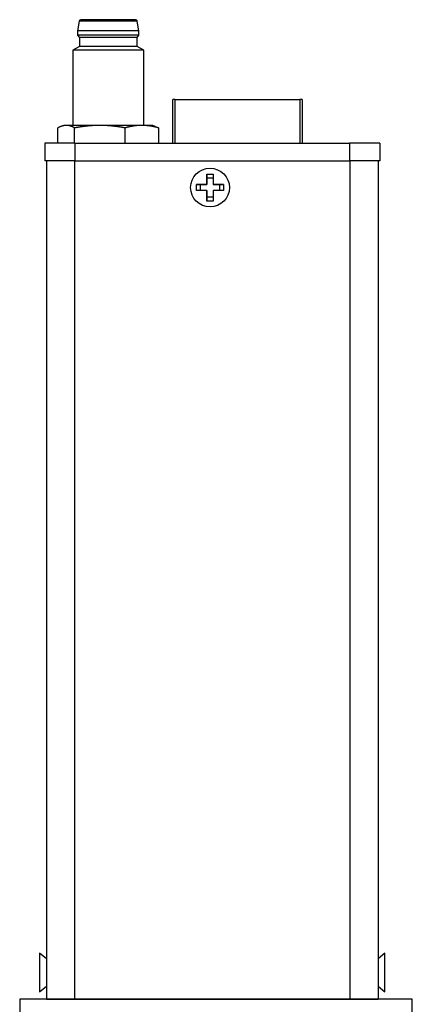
# Model space of a CAD drawing. Extents: x 7.6 to 27.1, y 2.7 to 20.5.
# Tile 30 of 136: x 7.6 to 9.3, y 8.1 to 12.5. Entities that reach past the tile are written whole.
import ezdxf

# ---------------------------------------------------------------- set-up
doc = ezdxf.new("R2010")
doc.units = 0
doc.layers.get('0').update_dxf_attribs({"linetype": 'CONTINUOUS'})

msp = doc.modelspace()

# ---------------------------------------------------------------- linework, layer by layer
at = {"color": 7, "linetype": 'CONTINUOUS'}
for p, q in [((7.8473, 12.4835), (7.8403, 12.4413)), ((8.1119, 12.4413), (8.1048, 12.4835)), ((7.8403, 12.4413), (7.8403, 12.4216)), ((8.1119, 12.4216), (8.1119, 12.4413)), ((7.8403, 12.4216), (7.8481, 12.4117)), ((7.8481, 12.4117), (7.8481, 12.3724)), ((8.104, 12.4117), (8.1119, 12.4216)), ((8.104, 12.3724), (8.104, 12.4117)), ((7.8481, 12.3724), (7.8186, 12.3553)), ((7.8186, 12.3553), (7.8186, 12.022)), ((8.1336, 12.3553), (8.104, 12.3724)), ((8.1336, 12.022), (8.1336, 12.3553)), ((8.2616, 11.9435), (8.2616, 12.1374)), ((8.2716, 12.1374), (8.8246, 12.1374)), ((8.8346, 12.1374), (8.8246, 12.1374)), ((8.8346, 12.1374), (8.8346, 11.9435)), ((7.7529, 11.9435), (7.7529, 12.0109)), ((7.7792, 12.022), (7.7677, 12.0178)), ((7.8272, 11.9435), (7.8272, 12.0109)), ((8.0504, 11.9435), (8.0504, 12.0109)), ((8.1846, 12.0177), (8.1729, 12.022)), ((8.1844, 12.0174), (8.1993, 12.0109)), ((8.1993, 12.0109), (8.1993, 11.9435)), ((7.6946, 11.9434), (7.6946, 11.8647)), ((7.8285, 11.9435), (7.8285, 11.8647)), ((7.8285, 11.9435), (9.045, 11.9435)), ((8.926, 11.9451), (8.926, 11.9435)), ((8.9673, 11.9454), (8.9673, 11.9435)), ((9.041, 11.9435), (9.041, 11.9454)), ((9.045, 11.9435), (9.045, 11.8647)), ((9.1789, 11.9434), (9.1789, 11.8647)), ((7.6946, 11.8643), (7.6946, 11.8647)), ((7.7022, 11.8647), (7.7022, 8.1502)), ((7.8272, 11.8647), (7.8272, 8.1502)), ((7.8272, 11.8647), (9.0462, 11.8647)), ((7.8285, 11.8647), (9.045, 11.8647)), ((9.0462, 11.8647), (9.0462, 8.1502)), ((9.1712, 11.8647), (9.1712, 8.1502)), ((9.1789, 11.8647), (9.1789, 11.8643)), ((8.4134, 11.8066), (8.4404, 11.8066)), ((8.4134, 11.7601), (8.4134, 11.8066)), ((8.4134, 11.8066), (8.4134, 11.7892)), ((8.4134, 11.7892), (8.4134, 11.7601)), ((8.4134, 11.7892), (8.4404, 11.7892)), ((8.4404, 11.8066), (8.4404, 11.7601)), ((8.3669, 11.7601), (8.4134, 11.7601)), ((8.3669, 11.7331), (8.3669, 11.7601)), ((8.3843, 11.7601), (8.3669, 11.7601)), ((8.3843, 11.7331), (8.3843, 11.7601)), ((8.4134, 11.7601), (8.3843, 11.7601)), ((8.4134, 11.7601), (8.4134, 11.7601)), ((8.4404, 11.7601), (8.4869, 11.7601)), ((8.4695, 11.7601), (8.4404, 11.7601)), ((8.4404, 11.7601), (8.4404, 11.7601)), ((8.4869, 11.7601), (8.4695, 11.7601)), ((8.4695, 11.7601), (8.4695, 11.7331)), ((8.4869, 11.7601), (8.4869, 11.7331)), ((8.4134, 11.7331), (8.3669, 11.7331)), ((8.4134, 11.6866), (8.4134, 11.7331)), ((8.4134, 11.7331), (8.4134, 11.7331)), ((8.4134, 11.7331), (8.4134, 11.704)), ((8.4134, 11.704), (8.4134, 11.6866)), ((8.4404, 11.704), (8.4134, 11.704)), ((8.4869, 11.7331), (8.4404, 11.7331)), ((8.4404, 11.7331), (8.4404, 11.6866)), ((8.4404, 11.6866), (8.4134, 11.6866)), ((7.7022, 8.3287), (7.6722, 8.3542)), ((7.6722, 8.3542), (7.6722, 8.1822)), ((9.2012, 8.3539), (9.1712, 8.3285)), ((9.2012, 8.1819), (9.2012, 8.3539)), ((7.6722, 8.1822), (7.7022, 8.2077)), ((7.6722, 8.1819), (7.7022, 8.2074)), ((9.1712, 8.2074), (9.2012, 8.1819)), ((7.6722, 8.1822), (7.6722, 8.1819)), ((9.3228, 8.1493), (7.5838, 8.1493)), ((7.5838, 8.1493), (7.5838, 6.4103)), ((7.7022, 8.1502), (7.7022, 8.1497)), ((7.7332, 8.1497), (7.7332, 8.1502)), ((7.7884, 8.1497), (7.7884, 8.1493)), ((9.0462, 8.1502), (7.8272, 8.1502)), ((7.8272, 8.1502), (9.0462, 8.1502)), ((7.8661, 8.1497), (7.8272, 8.1497)), ((7.8272, 8.1497), (7.8661, 8.1497)), ((7.8661, 8.1502), (7.8661, 8.1497)), ((7.8661, 8.1497), (7.8661, 8.1497)), ((7.9473, 8.1493), (7.9473, 8.1502)), ((8.0433, 8.1497), (8.0433, 8.1502)), ((8.0433, 8.1497), (9.0462, 8.1497)), ((8.0433, 8.1497), (8.0433, 8.1497)), ((9.0462, 8.1497), (8.0433, 8.1497)), ((8.9384, 8.1497), (8.9384, 8.1493)), ((9.0973, 8.1493), (9.0973, 8.1497)), ((9.1402, 8.1502), (9.1402, 8.1497)), ((9.1712, 8.1502), (9.1712, 8.1497)), ((9.3228, 6.4103), (9.3228, 8.1493))]:
    msp.add_line(p, q, dxfattribs=at)
at = {"color": 8, "linetype": 'CONTINUOUS'}
for p, q in [((8.2716, 12.1374), (8.2716, 11.9435)), ((8.8246, 12.1374), (8.8246, 11.9435)), ((7.8272, 8.1497), (7.8272, 8.1502)), ((9.0462, 8.1497), (9.0462, 8.1502))]:
    msp.add_line(p, q, dxfattribs=at)
at = {"color": 7, "linetype": 'CONTINUOUS', "flags": 128}
for points in [[(8.1119, 12.4216), (8.109, 12.4216), (8.1002, 12.4216), (8.086, 12.4216), (8.067, 12.4216), (8.044, 12.4216), (8.0181, 12.4216), (7.9903, 12.4216), (7.9619, 12.4216), (7.9341, 12.4216), (7.9082, 12.4216), (7.8852, 12.4216), (7.8662, 12.4216), (7.852, 12.4216), (7.8432, 12.4216), (7.8403, 12.4216), (7.8403, 12.4216)], [(8.2716, 12.1374), (8.2696, 12.1374), (8.2677, 12.1374), (8.266, 12.1374), (8.2645, 12.1374), (8.2633, 12.1374), (8.2623, 12.1374), (8.2618, 12.1374), (8.2616, 12.1374)], [(7.9388, 12.022), (7.9139, 12.022), (7.8901, 12.022), (7.8677, 12.022), (7.8472, 12.022), (7.8289, 12.022), (7.8131, 12.022), (7.8001, 12.022), (7.7901, 12.022)], [(8.1249, 12.022), (8.1067, 12.022), (8.0864, 12.022), (8.0642, 12.022), (8.0405, 12.022), (8.0156, 12.022), (7.9901, 12.022), (7.9644, 12.022), (7.9388, 12.022)], [(7.7022, 11.8643), (7.6972, 11.8643), (7.6946, 11.8643)], [(9.1789, 11.8643), (9.1763, 11.8643), (9.1712, 11.8643)]]:
    msp.add_lwpolyline(points, dxfattribs=at)
at = {"color": 7}
for points in [[(7.9761, 12.4905, 0), (7.9745, 12.4905, 0), (7.9729, 12.4905, 0), (7.9714, 12.4905, 0), (7.9698, 12.4905, 0), (7.9683, 12.4905, 0), (7.9667, 12.4905, 0), (7.9652, 12.4905, 0), (7.9636, 12.4905, 0), (7.9621, 12.4905, 0), (7.9606, 12.4905, 0), (7.9591, 12.4905, 0), (7.9576, 12.4905, 0), (7.956, 12.4905, 0), (7.9545, 12.4905, 0), (7.953, 12.4905, 0), (7.9516, 12.4905, 0), (7.9501, 12.4905, 0), (7.9486, 12.4905, 0), (7.9471, 12.4905, 0), (7.9457, 12.4905, 0), (7.9442, 12.4905, 0), (7.9428, 12.4905, 0), (7.9413, 12.4905, 0), (7.9399, 12.4905, 0), (7.9385, 12.4905, 0), (7.937, 12.4905, 0), (7.9356, 12.4905, 0), (7.9342, 12.4905, 0), (7.9328, 12.4905, 0), (7.9314, 12.4905, 0), (7.9301, 12.4905, 0), (7.9287, 12.4905, 0), (7.9273, 12.4905, 0), (7.926, 12.4905, 0), (7.9246, 12.4905, 0), (7.9233, 12.4905, 0), (7.922, 12.4905, 0), (7.9207, 12.4905, 0), (7.9194, 12.4905, 0), (7.9181, 12.4905, 0), (7.9168, 12.4905, 0), (7.9155, 12.4905, 0), (7.9142, 12.4905, 0), (7.913, 12.4905, 0), (7.9117, 12.4905, 0), (7.9105, 12.4905, 0), (7.9093, 12.4905, 0), (7.9081, 12.4905, 0), (7.9068, 12.4905, 0), (7.9056, 12.4905, 0), (7.9045, 12.4905, 0), (7.9033, 12.4905, 0), (7.9021, 12.4905, 0), (7.901, 12.4905, 0), (7.8998, 12.4905, 0), (7.8987, 12.4905, 0), (7.8976, 12.4905, 0), (7.8965, 12.4905, 0), (7.8954, 12.4905, 0), (7.8943, 12.4905, 0), (7.8932, 12.4905, 0), (7.8922, 12.4905, 0), (7.8911, 12.4905, 0), (7.8901, 12.4905, 0), (7.8891, 12.4905, 0), (7.8881, 12.4905, 0), (7.8871, 12.4905, 0), (7.8861, 12.4905, 0), (7.8851, 12.4905, 0), (7.8841, 12.4905, 0), (7.8832, 12.4905, 0), (7.8823, 12.4905, 0), (7.8814, 12.4905, 0), (7.8804, 12.4905, 0), (7.8796, 12.4905, 0), (7.8787, 12.4905, 0), (7.8778, 12.4905, 0), (7.877, 12.4905, 0), (7.8761, 12.4905, 0), (7.8753, 12.4905, 0), (7.8745, 12.4905, 0), (7.8737, 12.4905, 0), (7.873, 12.4905, 0), (7.8722, 12.4905, 0), (7.8714, 12.4905, 0), (7.8707, 12.4905, 0), (7.87, 12.4905, 0), (7.8693, 12.4905, 0), (7.8686, 12.4905, 0), (7.8679, 12.4905, 0), (7.8673, 12.4905, 0), (7.8666, 12.4905, 0), (7.866, 12.4905, 0), (7.8654, 12.4905, 0), (7.8648, 12.4905, 0), (7.8643, 12.4905, 0), (7.8637, 12.4905, 0), (7.8632, 12.4905, 0), (7.8626, 12.4905, 0), (7.8621, 12.4905, 0), (7.8616, 12.4905, 0), (7.8612, 12.4905, 0), (7.8607, 12.4905, 0), (7.8602, 12.4905, 0), (7.8598, 12.4905, 0), (7.8594, 12.4905, 0), (7.859, 12.4905, 0), (7.8587, 12.4905, 0), (7.8583, 12.4905, 0), (7.858, 12.4905, 0), (7.8577, 12.4905, 0), (7.8574, 12.4905, 0), (7.8571, 12.4905, 0), (7.8568, 12.4905, 0), (7.8566, 12.4905, 0), (7.8564, 12.4905, 0), (7.8562, 12.4905, 0), (7.856, 12.4905, 0), (7.8558, 12.4905, 0), (7.8557, 12.4905, 0), (7.8555, 12.4905, 0), (7.8554, 12.4905, 0), (7.8553, 12.4905, 0), (7.8553, 12.4905, 0), (7.8552, 12.4905, 0), (7.8552, 12.4905, 0), (7.8552, 12.4905, 0)], [(8.097, 12.4905, 0), (8.097, 12.4905, 0), (8.097, 12.4905, 0), (8.097, 12.4905, 0), (8.097, 12.4905, 0), (8.0969, 12.4905, 0), (8.0969, 12.4905, 0), (8.0968, 12.4905, 0), (8.0968, 12.4905, 0), (8.0967, 12.4905, 0), (8.0966, 12.4905, 0), (8.0965, 12.4905, 0), (8.0964, 12.4905, 0), (8.0963, 12.4905, 0), (8.0962, 12.4905, 0), (8.0961, 12.4905, 0), (8.096, 12.4905, 0), (8.0958, 12.4905, 0), (8.0957, 12.4905, 0), (8.0955, 12.4905, 0), (8.0954, 12.4905, 0), (8.0952, 12.4905, 0), (8.095, 12.4905, 0), (8.0948, 12.4905, 0), (8.0946, 12.4905, 0), (8.0945, 12.4905, 0), (8.0943, 12.4905, 0), (8.094, 12.4905, 0), (8.0938, 12.4905, 0), (8.0936, 12.4905, 0), (8.0933, 12.4905, 0), (8.0931, 12.4905, 0), (8.0928, 12.4905, 0), (8.0926, 12.4905, 0), (8.0923, 12.4905, 0), (8.092, 12.4905, 0), (8.0917, 12.4905, 0), (8.0915, 12.4905, 0), (8.0912, 12.4905, 0), (8.0908, 12.4905, 0), (8.0905, 12.4905, 0), (8.0902, 12.4905, 0), (8.0899, 12.4905, 0), (8.0895, 12.4905, 0), (8.0892, 12.4905, 0), (8.0888, 12.4905, 0), (8.0885, 12.4905, 0), (8.0881, 12.4905, 0), (8.0877, 12.4905, 0), (8.0873, 12.4905, 0), (8.0869, 12.4905, 0), (8.0866, 12.4905, 0), (8.0861, 12.4905, 0), (8.0857, 12.4905, 0), (8.0853, 12.4905, 0), (8.0849, 12.4905, 0), (8.0845, 12.4905, 0), (8.084, 12.4905, 0), (8.0836, 12.4905, 0), (8.0831, 12.4905, 0), (8.0826, 12.4905, 0), (8.0822, 12.4905, 0), (8.0817, 12.4905, 0), (8.0812, 12.4905, 0), (8.0807, 12.4905, 0), (8.0802, 12.4905, 0), (8.0797, 12.4905, 0), (8.0792, 12.4905, 0), (8.0787, 12.4905, 0), (8.0781, 12.4905, 0), (8.0776, 12.4905, 0), (8.077, 12.4905, 0), (8.0765, 12.4905, 0), (8.0759, 12.4905, 0), (8.0754, 12.4905, 0), (8.0748, 12.4905, 0), (8.0742, 12.4905, 0), (8.0737, 12.4905, 0), (8.0731, 12.4905, 0), (8.0725, 12.4905, 0), (8.0718, 12.4905, 0), (8.0712, 12.4905, 0), (8.0706, 12.4905, 0), (8.07, 12.4905, 0), (8.0694, 12.4905, 0), (8.0687, 12.4905, 0), (8.0681, 12.4905, 0), (8.0674, 12.4905, 0), (8.0668, 12.4905, 0), (8.0661, 12.4905, 0), (8.0654, 12.4905, 0), (8.0647, 12.4905, 0), (8.0641, 12.4905, 0), (8.0634, 12.4905, 0), (8.0627, 12.4905, 0), (8.062, 12.4905, 0), (8.0612, 12.4905, 0), (8.0605, 12.4905, 0), (8.0598, 12.4905, 0), (8.0591, 12.4905, 0), (8.0584, 12.4905, 0), (8.0576, 12.4905, 0), (8.0569, 12.4905, 0), (8.0561, 12.4905, 0), (8.0554, 12.4905, 0), (8.0546, 12.4905, 0), (8.0538, 12.4905, 0), (8.0531, 12.4905, 0), (8.0523, 12.4905, 0), (8.0515, 12.4905, 0), (8.0507, 12.4905, 0), (8.05, 12.4905, 0), (8.0492, 12.4905, 0), (8.0484, 12.4905, 0), (8.0476, 12.4905, 0), (8.0468, 12.4905, 0), (8.0459, 12.4905, 0), (8.0451, 12.4905, 0), (8.0443, 12.4905, 0), (8.0435, 12.4905, 0), (8.0427, 12.4905, 0), (8.0418, 12.4905, 0), (8.041, 12.4905, 0), (8.0402, 12.4905, 0), (8.0393, 12.4905, 0), (8.0385, 12.4905, 0), (8.0376, 12.4905, 0), (8.0368, 12.4905, 0), (8.0359, 12.4905, 0), (8.0351, 12.4905, 0), (8.0342, 12.4905, 0), (8.0333, 12.4905, 0), (8.0324, 12.4905, 0), (8.0316, 12.4905, 0), (8.0307, 12.4905, 0), (8.0298, 12.4905, 0), (8.0289, 12.4905, 0), (8.028, 12.4905, 0), (8.0271, 12.4905, 0), (8.0262, 12.4905, 0), (8.0253, 12.4905, 0), (8.0244, 12.4905, 0), (8.0235, 12.4905, 0), (8.0226, 12.4905, 0), (8.0217, 12.4905, 0), (8.0208, 12.4905, 0), (8.0198, 12.4905, 0), (8.0189, 12.4905, 0), (8.018, 12.4905, 0), (8.0171, 12.4905, 0), (8.0161, 12.4905, 0), (8.0152, 12.4905, 0), (8.0143, 12.4905, 0), (8.0133, 12.4905, 0), (8.0124, 12.4905, 0), (8.0114, 12.4905, 0), (8.0105, 12.4905, 0), (8.0096, 12.4905, 0), (8.0086, 12.4905, 0), (8.0076, 12.4905, 0), (8.0067, 12.4905, 0), (8.0057, 12.4905, 0), (8.0048, 12.4905, 0), (8.0038, 12.4905, 0), (8.0028, 12.4905, 0), (8.0019, 12.4905, 0), (8.0009, 12.4905, 0), (7.9999, 12.4905, 0), (7.9989, 12.4905, 0), (7.998, 12.4905, 0), (7.997, 12.4905, 0), (7.996, 12.4905, 0), (7.995, 12.4905, 0), (7.994, 12.4905, 0), (7.9931, 12.4905, 0), (7.9921, 12.4905, 0), (7.9911, 12.4905, 0), (7.9901, 12.4905, 0), (7.9891, 12.4905, 0), (7.9881, 12.4905, 0), (7.9871, 12.4905, 0), (7.9861, 12.4905, 0), (7.9851, 12.4905, 0), (7.9841, 12.4905, 0), (7.9831, 12.4905, 0), (7.9821, 12.4905, 0), (7.9811, 12.4905, 0), (7.9801, 12.4905, 0), (7.9791, 12.4905, 0), (7.9781, 12.4905, 0), (7.9771, 12.4905, 0), (7.9761, 12.4905, 0)], [(7.7901, 12.022, 0), (7.7898, 12.022, 0), (7.7895, 12.022, 0), (7.7892, 12.022, 0), (7.7889, 12.022, 0), (7.7886, 12.022, 0), (7.7883, 12.022, 0), (7.788, 12.0219, 0), (7.7877, 12.0219, 0), (7.7874, 12.0219, 0), (7.7871, 12.0219, 0), (7.7868, 12.0219, 0), (7.7865, 12.0219, 0), (7.7862, 12.0218, 0), (7.7859, 12.0218, 0), (7.7856, 12.0218, 0), (7.7854, 12.0218, 0), (7.7851, 12.0218, 0), (7.7848, 12.0217, 0), (7.7845, 12.0217, 0), (7.7842, 12.0217, 0), (7.7839, 12.0216, 0), (7.7836, 12.0216, 0), (7.7833, 12.0216, 0), (7.783, 12.0215, 0), (7.7827, 12.0215, 0), (7.7824, 12.0215, 0), (7.7821, 12.0214, 0), (7.7818, 12.0214, 0), (7.7815, 12.0213, 0), (7.7812, 12.0213, 0), (7.7809, 12.0212, 0), (7.7806, 12.0212, 0), (7.7803, 12.0211, 0), (7.7801, 12.0211, 0), (7.7798, 12.021, 0), (7.7795, 12.021, 0), (7.7792, 12.0209, 0), (7.7789, 12.0209, 0), (7.7786, 12.0208, 0), (7.7783, 12.0208, 0), (7.778, 12.0207, 0), (7.7777, 12.0206, 0), (7.7774, 12.0206, 0), (7.7771, 12.0205, 0), (7.7768, 12.0204, 0), (7.7765, 12.0204, 0), (7.7762, 12.0203, 0), (7.7759, 12.0202, 0), (7.7756, 12.0202, 0), (7.7754, 12.0201, 0), (7.7751, 12.02, 0), (7.7748, 12.0199, 0), (7.7745, 12.0199, 0), (7.7742, 12.0198, 0), (7.7739, 12.0197, 0), (7.7736, 12.0196, 0), (7.7733, 12.0196, 0), (7.773, 12.0195, 0), (7.7727, 12.0194, 0), (7.7724, 12.0193, 0), (7.7721, 12.0192, 0), (7.7718, 12.0191, 0), (7.7716, 12.019, 0), (7.7713, 12.0189, 0), (7.771, 12.0189, 0), (7.7707, 12.0188, 0), (7.7704, 12.0187, 0), (7.7701, 12.0186, 0), (7.7698, 12.0185, 0), (7.7695, 12.0184, 0), (7.7692, 12.0183, 0), (7.7689, 12.0182, 0), (7.7686, 12.0181, 0), (7.7683, 12.018, 0), (7.768, 12.0179, 0), (7.7678, 12.0178, 0), (7.7675, 12.0176, 0), (7.7672, 12.0175, 0), (7.7669, 12.0174, 0), (7.7666, 12.0173, 0), (7.7663, 12.0172, 0), (7.766, 12.0171, 0), (7.7657, 12.017, 0), (7.7654, 12.0169, 0), (7.7651, 12.0168, 0), (7.7648, 12.0166, 0), (7.7645, 12.0165, 0), (7.7642, 12.0164, 0), (7.764, 12.0163, 0), (7.7637, 12.0162, 0), (7.7634, 12.016, 0), (7.7631, 12.0159, 0), (7.7628, 12.0158, 0), (7.7625, 12.0157, 0), (7.7622, 12.0155, 0), (7.7619, 12.0154, 0), (7.7616, 12.0153, 0), (7.7613, 12.0151, 0), (7.7611, 12.015, 0), (7.7607, 12.0149, 0), (7.7605, 12.0147, 0), (7.7602, 12.0146, 0), (7.7599, 12.0145, 0), (7.7596, 12.0143, 0), (7.7593, 12.0142, 0), (7.759, 12.014, 0), (7.7587, 12.0139, 0), (7.7584, 12.0138, 0), (7.7581, 12.0136, 0), (7.7579, 12.0135, 0), (7.7576, 12.0133, 0), (7.7573, 12.0132, 0), (7.757, 12.013, 0), (7.7567, 12.0129, 0), (7.7564, 12.0127, 0), (7.7561, 12.0126, 0), (7.7558, 12.0124, 0), (7.7555, 12.0123, 0), (7.7552, 12.0121, 0), (7.7549, 12.012, 0), (7.7546, 12.0118, 0), (7.7544, 12.0117, 0), (7.7541, 12.0115, 0), (7.7538, 12.0113, 0), (7.7535, 12.0112, 0), (7.7532, 12.011, 0), (7.7529, 12.0109, 0)], [(7.8272, 12.0109, 0), (7.8269, 12.0111, 0), (7.8266, 12.0112, 0), (7.8263, 12.0114, 0), (7.8261, 12.0116, 0), (7.8258, 12.0117, 0), (7.8255, 12.0119, 0), (7.8252, 12.012, 0), (7.8249, 12.0122, 0), (7.8246, 12.0123, 0), (7.8243, 12.0125, 0), (7.824, 12.0126, 0), (7.8237, 12.0128, 0), (7.8235, 12.0129, 0), (7.8232, 12.0131, 0), (7.8229, 12.0132, 0), (7.8226, 12.0134, 0), (7.8223, 12.0135, 0), (7.822, 12.0137, 0), (7.8217, 12.0138, 0), (7.8214, 12.014, 0), (7.8211, 12.0141, 0), (7.8208, 12.0142, 0), (7.8205, 12.0144, 0), (7.8202, 12.0145, 0), (7.82, 12.0146, 0), (7.8197, 12.0148, 0), (7.8194, 12.0149, 0), (7.8191, 12.015, 0), (7.8188, 12.0152, 0), (7.8185, 12.0153, 0), (7.8182, 12.0154, 0), (7.8179, 12.0156, 0), (7.8176, 12.0157, 0), (7.8173, 12.0158, 0), (7.8171, 12.0159, 0), (7.8167, 12.0161, 0), (7.8165, 12.0162, 0), (7.8162, 12.0163, 0), (7.8159, 12.0164, 0), (7.8156, 12.0166, 0), (7.8153, 12.0167, 0), (7.815, 12.0168, 0), (7.8147, 12.0169, 0), (7.8144, 12.017, 0), (7.8141, 12.0171, 0), (7.8138, 12.0172, 0), (7.8136, 12.0174, 0), (7.8133, 12.0175, 0), (7.813, 12.0176, 0), (7.8127, 12.0177, 0), (7.8124, 12.0178, 0), (7.8121, 12.0179, 0), (7.8118, 12.018, 0), (7.8115, 12.0181, 0), (7.8112, 12.0182, 0), (7.8109, 12.0183, 0), (7.8106, 12.0184, 0), (7.8103, 12.0185, 0), (7.81, 12.0186, 0), (7.8098, 12.0187, 0), (7.8095, 12.0188, 0), (7.8092, 12.0189, 0), (7.8089, 12.019, 0), (7.8086, 12.0191, 0), (7.8083, 12.0192, 0), (7.808, 12.0192, 0), (7.8077, 12.0193, 0), (7.8074, 12.0194, 0), (7.8071, 12.0195, 0), (7.8068, 12.0196, 0), (7.8065, 12.0197, 0), (7.8062, 12.0197, 0), (7.806, 12.0198, 0), (7.8056, 12.0199, 0), (7.8054, 12.02, 0), (7.8051, 12.02, 0), (7.8048, 12.0201, 0), (7.8045, 12.0202, 0), (7.8042, 12.0203, 0), (7.8039, 12.0203, 0), (7.8036, 12.0204, 0), (7.8033, 12.0205, 0), (7.803, 12.0205, 0), (7.8027, 12.0206, 0), (7.8024, 12.0207, 0), (7.8021, 12.0207, 0), (7.8018, 12.0208, 0), (7.8015, 12.0208, 0), (7.8012, 12.0209, 0), (7.801, 12.0209, 0), (7.8007, 12.021, 0), (7.8004, 12.0211, 0), (7.8001, 12.0211, 0), (7.7998, 12.0212, 0), (7.7995, 12.0212, 0), (7.7992, 12.0213, 0), (7.7989, 12.0213, 0), (7.7986, 12.0213, 0), (7.7983, 12.0214, 0), (7.798, 12.0214, 0), (7.7977, 12.0215, 0), (7.7974, 12.0215, 0), (7.7971, 12.0215, 0), (7.7969, 12.0216, 0), (7.7965, 12.0216, 0), (7.7963, 12.0216, 0), (7.796, 12.0217, 0), (7.7957, 12.0217, 0), (7.7954, 12.0217, 0), (7.7951, 12.0218, 0), (7.7948, 12.0218, 0), (7.7945, 12.0218, 0), (7.7942, 12.0218, 0), (7.7939, 12.0219, 0), (7.7936, 12.0219, 0), (7.7933, 12.0219, 0), (7.793, 12.0219, 0), (7.7927, 12.0219, 0), (7.7924, 12.0219, 0), (7.7921, 12.0219, 0), (7.7918, 12.022, 0), (7.7915, 12.022, 0), (7.7912, 12.022, 0), (7.7909, 12.022, 0), (7.7907, 12.022, 0), (7.7904, 12.022, 0), (7.7901, 12.022, 0)], [(7.9388, 12.022, 0), (7.9379, 12.022, 0), (7.937, 12.022, 0), (7.9362, 12.022, 0), (7.9353, 12.022, 0), (7.9344, 12.022, 0), (7.9335, 12.022, 0), (7.9326, 12.022, 0), (7.9317, 12.022, 0), (7.9308, 12.0219, 0), (7.93, 12.0219, 0), (7.9291, 12.0219, 0), (7.9282, 12.0219, 0), (7.9273, 12.0219, 0), (7.9264, 12.0219, 0), (7.9255, 12.0218, 0), (7.9246, 12.0218, 0), (7.9238, 12.0218, 0), (7.9229, 12.0218, 0), (7.922, 12.0217, 0), (7.9211, 12.0217, 0), (7.9202, 12.0217, 0), (7.9193, 12.0216, 0), (7.9185, 12.0216, 0), (7.9176, 12.0216, 0), (7.9167, 12.0215, 0), (7.9158, 12.0215, 0), (7.9149, 12.0215, 0), (7.914, 12.0214, 0), (7.9132, 12.0214, 0), (7.9123, 12.0213, 0), (7.9114, 12.0213, 0), (7.9105, 12.0212, 0), (7.9096, 12.0212, 0), (7.9087, 12.0211, 0), (7.9079, 12.0211, 0), (7.907, 12.021, 0), (7.9061, 12.021, 0), (7.9052, 12.0209, 0), (7.9043, 12.0209, 0), (7.9035, 12.0208, 0), (7.9026, 12.0207, 0), (7.9017, 12.0207, 0), (7.9008, 12.0206, 0), (7.8999, 12.0206, 0), (7.899, 12.0205, 0), (7.8982, 12.0204, 0), (7.8973, 12.0204, 0), (7.8964, 12.0203, 0), (7.8955, 12.0202, 0), (7.8946, 12.0201, 0), (7.8938, 12.0201, 0), (7.8929, 12.02, 0), (7.892, 12.0199, 0), (7.8911, 12.0198, 0), (7.8902, 12.0198, 0), (7.8894, 12.0197, 0), (7.8885, 12.0196, 0), (7.8876, 12.0195, 0), (7.8867, 12.0194, 0), (7.8858, 12.0193, 0), (7.885, 12.0193, 0), (7.8841, 12.0192, 0), (7.8832, 12.0191, 0), (7.8823, 12.019, 0), (7.8815, 12.0189, 0), (7.8806, 12.0188, 0), (7.8797, 12.0187, 0), (7.8788, 12.0186, 0), (7.878, 12.0185, 0), (7.8771, 12.0184, 0), (7.8762, 12.0183, 0), (7.8753, 12.0182, 0), (7.8744, 12.0181, 0), (7.8736, 12.018, 0), (7.8727, 12.0179, 0), (7.8718, 12.0178, 0), (7.8709, 12.0177, 0), (7.87, 12.0176, 0), (7.8692, 12.0175, 0), (7.8683, 12.0174, 0), (7.8674, 12.0173, 0), (7.8666, 12.0171, 0), (7.8657, 12.017, 0), (7.8648, 12.0169, 0), (7.8639, 12.0168, 0), (7.863, 12.0167, 0), (7.8622, 12.0166, 0), (7.8613, 12.0164, 0), (7.8604, 12.0163, 0), (7.8595, 12.0162, 0), (7.8587, 12.0161, 0), (7.8578, 12.016, 0), (7.8569, 12.0158, 0), (7.856, 12.0157, 0), (7.8552, 12.0156, 0), (7.8543, 12.0154, 0), (7.8534, 12.0153, 0), (7.8525, 12.0152, 0), (7.8517, 12.0151, 0), (7.8508, 12.0149, 0), (7.8499, 12.0148, 0), (7.849, 12.0146, 0), (7.8482, 12.0145, 0), (7.8473, 12.0144, 0), (7.8464, 12.0142, 0), (7.8456, 12.0141, 0), (7.8447, 12.014, 0), (7.8438, 12.0138, 0), (7.8429, 12.0137, 0), (7.8421, 12.0135, 0), (7.8412, 12.0134, 0), (7.8403, 12.0132, 0), (7.8394, 12.0131, 0), (7.8386, 12.0129, 0), (7.8377, 12.0128, 0), (7.8368, 12.0126, 0), (7.8359, 12.0125, 0), (7.8351, 12.0123, 0), (7.8342, 12.0122, 0), (7.8333, 12.012, 0), (7.8324, 12.0119, 0), (7.8316, 12.0117, 0), (7.8307, 12.0116, 0), (7.8298, 12.0114, 0), (7.829, 12.0112, 0), (7.8281, 12.0111, 0), (7.8272, 12.0109, 0)], [(8.0504, 12.0109, 0), (8.0495, 12.0111, 0), (8.0487, 12.0113, 0), (8.0478, 12.0114, 0), (8.0469, 12.0116, 0), (8.046, 12.0117, 0), (8.0452, 12.0119, 0), (8.0443, 12.012, 0), (8.0434, 12.0122, 0), (8.0426, 12.0123, 0), (8.0417, 12.0125, 0), (8.0408, 12.0127, 0), (8.0399, 12.0128, 0), (8.0391, 12.013, 0), (8.0382, 12.0131, 0), (8.0373, 12.0132, 0), (8.0365, 12.0134, 0), (8.0356, 12.0135, 0), (8.0347, 12.0137, 0), (8.0338, 12.0138, 0), (8.033, 12.014, 0), (8.0321, 12.0141, 0), (8.0312, 12.0142, 0), (8.0303, 12.0144, 0), (8.0295, 12.0145, 0), (8.0286, 12.0147, 0), (8.0277, 12.0148, 0), (8.0268, 12.0149, 0), (8.026, 12.0151, 0), (8.0251, 12.0152, 0), (8.0242, 12.0153, 0), (8.0234, 12.0155, 0), (8.0225, 12.0156, 0), (8.0216, 12.0157, 0), (8.0207, 12.0158, 0), (8.0198, 12.016, 0), (8.019, 12.0161, 0), (8.0181, 12.0162, 0), (8.0172, 12.0163, 0), (8.0163, 12.0165, 0), (8.0155, 12.0166, 0), (8.0146, 12.0167, 0), (8.0137, 12.0168, 0), (8.0128, 12.0169, 0), (8.012, 12.017, 0), (8.0111, 12.0172, 0), (8.0102, 12.0173, 0), (8.0093, 12.0174, 0), (8.0085, 12.0175, 0), (8.0076, 12.0176, 0), (8.0067, 12.0177, 0), (8.0058, 12.0178, 0), (8.005, 12.0179, 0), (8.0041, 12.018, 0), (8.0032, 12.0181, 0), (8.0023, 12.0182, 0), (8.0015, 12.0183, 0), (8.0006, 12.0184, 0), (7.9997, 12.0185, 0), (7.9988, 12.0186, 0), (7.9979, 12.0187, 0), (7.9971, 12.0188, 0), (7.9962, 12.0189, 0), (7.9953, 12.019, 0), (7.9944, 12.0191, 0), (7.9935, 12.0192, 0), (7.9927, 12.0193, 0), (7.9918, 12.0193, 0), (7.9909, 12.0194, 0), (7.99, 12.0195, 0), (7.9892, 12.0196, 0), (7.9883, 12.0197, 0), (7.9874, 12.0198, 0), (7.9865, 12.0198, 0), (7.9856, 12.0199, 0), (7.9848, 12.02, 0), (7.9839, 12.0201, 0), (7.983, 12.0201, 0), (7.9821, 12.0202, 0), (7.9812, 12.0203, 0), (7.9803, 12.0204, 0), (7.9795, 12.0204, 0), (7.9786, 12.0205, 0), (7.9777, 12.0206, 0), (7.9768, 12.0206, 0), (7.976, 12.0207, 0), (7.9751, 12.0207, 0), (7.9742, 12.0208, 0), (7.9733, 12.0209, 0), (7.9724, 12.0209, 0), (7.9715, 12.021, 0), (7.9707, 12.021, 0), (7.9698, 12.0211, 0), (7.9689, 12.0211, 0), (7.968, 12.0212, 0), (7.9671, 12.0212, 0), (7.9662, 12.0213, 0), (7.9654, 12.0213, 0), (7.9645, 12.0214, 0), (7.9636, 12.0214, 0), (7.9627, 12.0215, 0), (7.9618, 12.0215, 0), (7.961, 12.0215, 0), (7.9601, 12.0216, 0), (7.9592, 12.0216, 0), (7.9583, 12.0216, 0), (7.9574, 12.0217, 0), (7.9565, 12.0217, 0), (7.9557, 12.0217, 0), (7.9548, 12.0218, 0), (7.9539, 12.0218, 0), (7.953, 12.0218, 0), (7.9521, 12.0218, 0), (7.9512, 12.0219, 0), (7.9503, 12.0219, 0), (7.9494, 12.0219, 0), (7.9486, 12.0219, 0), (7.9477, 12.0219, 0), (7.9468, 12.022, 0), (7.9459, 12.022, 0), (7.945, 12.022, 0), (7.9441, 12.022, 0), (7.9432, 12.022, 0), (7.9424, 12.022, 0), (7.9415, 12.022, 0), (7.9406, 12.022, 0), (7.9397, 12.022, 0), (7.9388, 12.022, 0)], [(8.1249, 12.022, 0), (8.1243, 12.022, 0), (8.1237, 12.022, 0), (8.1231, 12.022, 0), (8.1225, 12.022, 0), (8.1219, 12.022, 0), (8.1213, 12.022, 0), (8.1207, 12.022, 0), (8.1201, 12.0219, 0), (8.1195, 12.0219, 0), (8.1189, 12.0219, 0), (8.1183, 12.0219, 0), (8.1178, 12.0219, 0), (8.1172, 12.0219, 0), (8.1166, 12.0218, 0), (8.116, 12.0218, 0), (8.1154, 12.0218, 0), (8.1148, 12.0218, 0), (8.1142, 12.0217, 0), (8.1136, 12.0217, 0), (8.113, 12.0217, 0), (8.1125, 12.0217, 0), (8.1119, 12.0216, 0), (8.1113, 12.0216, 0), (8.1107, 12.0216, 0), (8.1101, 12.0215, 0), (8.1095, 12.0215, 0), (8.1089, 12.0214, 0), (8.1083, 12.0214, 0), (8.1077, 12.0214, 0), (8.1071, 12.0213, 0), (8.1066, 12.0213, 0), (8.106, 12.0212, 0), (8.1054, 12.0212, 0), (8.1048, 12.0211, 0), (8.1042, 12.0211, 0), (8.1036, 12.021, 0), (8.103, 12.021, 0), (8.1024, 12.0209, 0), (8.1019, 12.0209, 0), (8.1013, 12.0208, 0), (8.1007, 12.0207, 0), (8.1001, 12.0207, 0), (8.0995, 12.0206, 0), (8.0989, 12.0205, 0), (8.0983, 12.0205, 0), (8.0977, 12.0204, 0), (8.0971, 12.0203, 0), (8.0966, 12.0203, 0), (8.096, 12.0202, 0), (8.0954, 12.0201, 0), (8.0948, 12.0201, 0), (8.0942, 12.02, 0), (8.0936, 12.0199, 0), (8.093, 12.0198, 0), (8.0924, 12.0198, 0), (8.0919, 12.0197, 0), (8.0913, 12.0196, 0), (8.0907, 12.0195, 0), (8.0901, 12.0194, 0), (8.0895, 12.0193, 0), (8.0889, 12.0193, 0), (8.0884, 12.0192, 0), (8.0878, 12.0191, 0), (8.0872, 12.019, 0), (8.0866, 12.0189, 0), (8.086, 12.0188, 0), (8.0854, 12.0187, 0), (8.0848, 12.0186, 0), (8.0843, 12.0185, 0), (8.0837, 12.0184, 0), (8.0831, 12.0183, 0), (8.0825, 12.0182, 0), (8.0819, 12.0181, 0), (8.0813, 12.018, 0), (8.0807, 12.0179, 0), (8.0801, 12.0178, 0), (8.0796, 12.0177, 0), (8.079, 12.0176, 0), (8.0784, 12.0175, 0), (8.0778, 12.0174, 0), (8.0772, 12.0173, 0), (8.0766, 12.0171, 0), (8.0761, 12.017, 0), (8.0755, 12.0169, 0), (8.0749, 12.0168, 0), (8.0743, 12.0167, 0), (8.0737, 12.0166, 0), (8.0731, 12.0164, 0), (8.0725, 12.0163, 0), (8.072, 12.0162, 0), (8.0714, 12.0161, 0), (8.0708, 12.016, 0), (8.0702, 12.0158, 0), (8.0696, 12.0157, 0), (8.0691, 12.0156, 0), (8.0685, 12.0154, 0), (8.0679, 12.0153, 0), (8.0673, 12.0152, 0), (8.0667, 12.0151, 0), (8.0661, 12.0149, 0), (8.0655, 12.0148, 0), (8.065, 12.0147, 0), (8.0644, 12.0145, 0), (8.0638, 12.0144, 0), (8.0632, 12.0142, 0), (8.0626, 12.0141, 0), (8.062, 12.014, 0), (8.0615, 12.0138, 0), (8.0609, 12.0137, 0), (8.0603, 12.0135, 0), (8.0597, 12.0134, 0), (8.0591, 12.0132, 0), (8.0586, 12.0131, 0), (8.058, 12.0129, 0), (8.0574, 12.0128, 0), (8.0568, 12.0127, 0), (8.0562, 12.0125, 0), (8.0556, 12.0123, 0), (8.0551, 12.0122, 0), (8.0545, 12.012, 0), (8.0539, 12.0119, 0), (8.0533, 12.0117, 0), (8.0527, 12.0116, 0), (8.0522, 12.0114, 0), (8.0516, 12.0113, 0), (8.051, 12.0111, 0), (8.0504, 12.0109, 0)], [(8.1993, 12.0109, 0), (8.1987, 12.0111, 0), (8.1981, 12.0112, 0), (8.1975, 12.0114, 0), (8.197, 12.0115, 0), (8.1964, 12.0117, 0), (8.1958, 12.0118, 0), (8.1952, 12.012, 0), (8.1946, 12.0122, 0), (8.1941, 12.0123, 0), (8.1935, 12.0125, 0), (8.1929, 12.0126, 0), (8.1923, 12.0128, 0), (8.1917, 12.0129, 0), (8.1911, 12.0131, 0), (8.1906, 12.0132, 0), (8.19, 12.0134, 0), (8.1894, 12.0135, 0), (8.1888, 12.0136, 0), (8.1882, 12.0138, 0), (8.1876, 12.0139, 0), (8.1871, 12.0141, 0), (8.1865, 12.0142, 0), (8.1859, 12.0143, 0), (8.1853, 12.0145, 0), (8.1847, 12.0146, 0), (8.1842, 12.0148, 0), (8.1836, 12.0149, 0), (8.183, 12.015, 0), (8.1824, 12.0152, 0), (8.1818, 12.0153, 0), (8.1812, 12.0154, 0), (8.1806, 12.0155, 0), (8.1801, 12.0157, 0), (8.1795, 12.0158, 0), (8.1789, 12.0159, 0), (8.1783, 12.016, 0), (8.1777, 12.0162, 0), (8.1771, 12.0163, 0), (8.1766, 12.0164, 0), (8.176, 12.0165, 0), (8.1754, 12.0167, 0), (8.1748, 12.0168, 0), (8.1742, 12.0169, 0), (8.1736, 12.017, 0), (8.1731, 12.0171, 0), (8.1725, 12.0172, 0), (8.1719, 12.0173, 0), (8.1713, 12.0175, 0), (8.1707, 12.0176, 0), (8.1701, 12.0177, 0), (8.1695, 12.0178, 0), (8.169, 12.0179, 0), (8.1684, 12.018, 0), (8.1678, 12.0181, 0), (8.1672, 12.0182, 0), (8.1666, 12.0183, 0), (8.166, 12.0184, 0), (8.1654, 12.0185, 0), (8.1649, 12.0186, 0), (8.1643, 12.0187, 0), (8.1637, 12.0188, 0), (8.1631, 12.0189, 0), (8.1625, 12.019, 0), (8.1619, 12.0191, 0), (8.1614, 12.0191, 0), (8.1608, 12.0192, 0), (8.1602, 12.0193, 0), (8.1596, 12.0194, 0), (8.159, 12.0195, 0), (8.1584, 12.0196, 0), (8.1578, 12.0197, 0), (8.1572, 12.0197, 0), (8.1567, 12.0198, 0), (8.1561, 12.0199, 0), (8.1555, 12.02, 0), (8.1549, 12.02, 0), (8.1543, 12.0201, 0), (8.1537, 12.0202, 0), (8.1531, 12.0203, 0), (8.1525, 12.0203, 0), (8.152, 12.0204, 0), (8.1514, 12.0205, 0), (8.1508, 12.0205, 0), (8.1502, 12.0206, 0), (8.1496, 12.0207, 0), (8.149, 12.0207, 0), (8.1484, 12.0208, 0), (8.1479, 12.0208, 0), (8.1473, 12.0209, 0), (8.1467, 12.0209, 0), (8.1461, 12.021, 0), (8.1455, 12.0211, 0), (8.1449, 12.0211, 0), (8.1443, 12.0212, 0), (8.1437, 12.0212, 0), (8.1432, 12.0213, 0), (8.1426, 12.0213, 0), (8.142, 12.0213, 0), (8.1414, 12.0214, 0), (8.1408, 12.0214, 0), (8.1402, 12.0215, 0), (8.1396, 12.0215, 0), (8.139, 12.0215, 0), (8.1384, 12.0216, 0), (8.1378, 12.0216, 0), (8.1372, 12.0217, 0), (8.1367, 12.0217, 0), (8.1361, 12.0217, 0), (8.1355, 12.0217, 0), (8.1349, 12.0218, 0), (8.1343, 12.0218, 0), (8.1337, 12.0218, 0), (8.1331, 12.0218, 0), (8.1325, 12.0219, 0), (8.1319, 12.0219, 0), (8.1313, 12.0219, 0), (8.1308, 12.0219, 0), (8.1302, 12.0219, 0), (8.1296, 12.0219, 0), (8.129, 12.022, 0), (8.1284, 12.022, 0), (8.1278, 12.022, 0), (8.1272, 12.022, 0), (8.1266, 12.022, 0), (8.126, 12.022, 0), (8.1254, 12.022, 0), (8.1249, 12.022, 0)]]:
    msp.add_polyline3d(points, dxfattribs=at)
at = {"color": 7, "linetype": 'CONTINUOUS'}
msp.add_circle((8.4269, 11.7466), 0.086, dxfattribs=at)
for centre, radius, start, end in [((7.8552, 12.4826), 0.00787, 90, 173.4802), ((7.9761, -177.1772), 189.6607, 89.961105, 90.038895), ((8.097, 12.4826), 0.00787, 6.5198, 90), ((7.9761, -191.7292), 204.1705, 89.961883, 90.038117), ((7.9761, -175.1879), 187.5997, 89.960921, 90.039079), ((7.9761, -232.0533), 244.4086, 89.963082, 90.036918), ((7.9761, -176.1612), 188.5336, 89.961118, 90.038888), ((7.788, 9.8774), 2.1446, 89.9437, 90.2327), ((8.1326, -11.4117), 23.4337, 89.90143, 90.01902), ((7.795, -117.1342), 129.0777, 89.985146, 90.044563), ((9.0785, -117.1342), 129.0777, 89.955437, 90.014854), ((7.795, -117.2129), 129.0777, 89.985146, 90.044563), ((7.796, -108.671), 120.5357, 89.985146, 90.044563), ((9.0785, -117.2129), 129.0777, 89.955437, 90.014854), ((9.0775, -108.671), 120.5357, 89.955437, 90.014854), ((7.796, -112.3855), 120.5357, 89.985146, 90.044563), ((7.796, 128.6855), 120.5357, 269.955437, 270.014854), ((7.8037, -82.4927), 90.6429, 89.985146, 90.044563), ((7.8037, 98.7926), 90.6429, 269.955437, 270.014854), ((9.0775, -112.3855), 120.5357, 89.955437, 90.014854), ((9.0697, -82.4927), 90.6429, 89.955437, 90.014854), ((9.0775, 128.6855), 120.5357, 269.985146, 270.044563), ((9.0697, 98.7926), 90.6429, 269.985146, 270.044563)]:
    msp.add_arc(centre, radius, start, end, dxfattribs=at)

doc.saveas('drawing.dxf')
